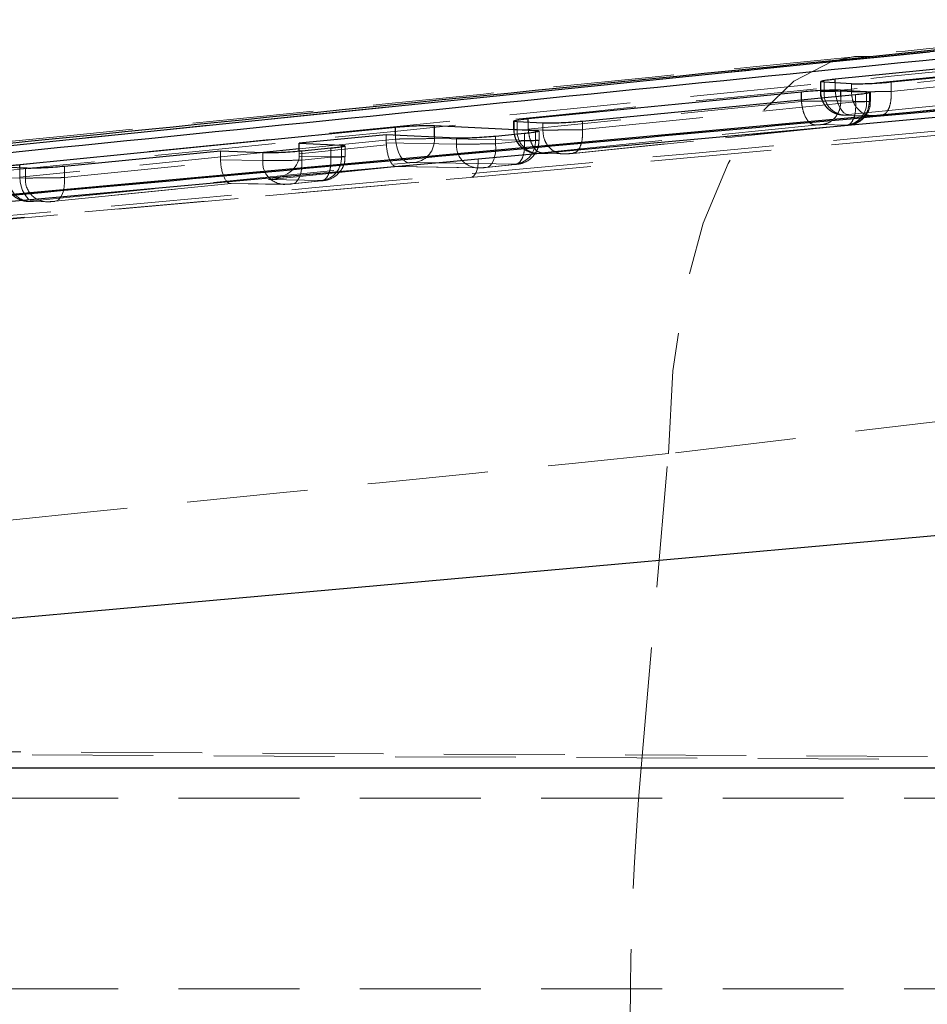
# Model space of a CAD drawing. Header units: millimetres. Extents: x 33 to 670, y 22 to 286.
# Tile 7 of 41: x 151 to 161, y 41 to 51. Entities that reach past the tile are written whole.
import ezdxf

# ---------------------------------------------------------------- set-up
doc = ezdxf.new("R2010")
doc.units = ezdxf.units.MM
doc.linetypes.add('HIDDEN', pattern=[1.905, 1.27, -0.635])

msp = doc.modelspace()

# ---------------------------------------------------------------- linework, layer by layer
at = {"color": 7, "linetype": 'Continuous', "lineweight": 25}
for p, q in [((160.0404, 50.5201), (163.7102, 50.9047)), ((163.0621, 50.8166), (140.4165, 48.4973)), ((169.975, 50.8011), (144.5613, 48.4814)), ((159.6389, 50.2826), (163.6661, 50.684)), ((161.2262, 50.3459), (160.2265, 50.2472)), ((159.4887, 50.2517), (159.4888, 50.2552)), ((159.5235, 50.2472), (159.4887, 50.2517)), ((159.8112, 50.2299), (159.5235, 50.2472)), ((156.4151, 49.8659), (159.2853, 50.1489)), ((159.7003, 50.1663), (159.9701, 50.1508)), ((159.9701, 50.1508), (159.9991, 50.1478)), ((159.8549, 50.1164), (156.9847, 49.8365)), ((156.2671, 49.8355), (156.2647, 49.8394)), ((156.2997, 49.832), (156.2671, 49.8355)), ((156.5695, 49.8182), (156.2997, 49.832)), ((151.0742, 49.384), (155.0217, 49.7761)), ((155.4305, 49.7945), (156.4909, 49.7416)), ((156.4909, 49.7416), (156.5249, 49.7378)), ((154.9252, 49.6969), (154.0113, 49.607)), ((155.6639, 49.6616), (154.9252, 49.6969)), ((156.3774, 49.7092), (156.0727, 49.6799)), ((153.1844, 49.5258), (151.5435, 49.3644)), ((153.6276, 49.5061), (153.1844, 49.5258)), ((154.0113, 49.607), (154.4546, 49.5866)), ((154.0113, 49.5228), (154.0113, 49.607)), ((154.3411, 49.5545), (154.0364, 49.525)), ((154.4546, 49.5866), (154.4886, 49.5829)), ((151.1347, 49.3448), (150.9607, 49.3519)), ((145.0434, 44.0866), (174.9773, 46.7734)), ((175.5192, 43.0461), (144.9685, 43.0461))]:
    msp.add_line(p, q, dxfattribs=at)
at = {"color": 7, "linetype": 'HIDDEN', "lineweight": 18}
for p, q in [((155.8069, 49.248), (171.0563, 50.6322)), ((161.7674, 50.3739), (159.6389, 50.1574)), ((159.4844, 50.2552), (159.4844, 50.153)), ((159.4887, 50.1525), (159.4887, 50.2517)), ((159.5235, 50.1521), (159.5235, 50.2472)), ((159.6389, 50.1574), (159.6389, 50.2402)), ((159.7802, 49.9084), (163.8071, 50.318)), ((160.2265, 50.1516), (161.2267, 50.2534)), ((160.2265, 50.1516), (160.2265, 50.2472)), ((159.5235, 50.1521), (159.8112, 50.1472)), ((159.8112, 50.1472), (159.8112, 50.2299)), ((159.9991, 50.0471), (159.9991, 50.1478)), ((160.0093, 50.0465), (160.0093, 50.143)), ((160.2265, 50.1516), (160.2265, 50.1516)), ((159.2853, 50.0476), (156.4151, 49.7556)), ((156.9848, 49.7502), (159.8549, 50.0421)), ((159.2853, 50.0476), (159.2853, 50.0609)), ((159.2854, 50.0475), (159.2853, 50.0476)), ((159.7003, 50.0519), (159.7003, 50.1014)), ((159.9701, 50.0473), (159.7003, 50.0519)), ((159.8549, 50.0422), (159.8549, 50.1164)), ((159.8549, 50.0421), (159.8549, 50.0422)), ((159.9701, 50.0473), (159.9701, 50.1314)), ((159.9991, 50.0471), (159.9991, 50.0471)), ((161.1922, 50.0115), (160.1218, 49.9026)), ((160.1289, 49.9029), (161.1953, 50.0114)), ((156.2606, 49.8394), (156.2606, 49.7513)), ((156.2671, 49.7507), (156.2671, 49.8355)), ((156.2997, 49.7504), (156.2997, 49.832)), ((156.4151, 49.7556), (156.4151, 49.8261)), ((156.9847, 49.7502), (156.9847, 49.8365)), ((159.6896, 49.9067), (159.6749, 49.9099)), ((159.7366, 49.9022), (160.024, 49.8972)), ((159.759, 49.9031), (159.7534, 49.9035)), ((160.0464, 49.8982), (159.759, 49.9031)), ((160.1218, 49.9026), (160.1287, 49.9045)), ((156.2997, 49.7504), (156.5694, 49.7458)), ((156.4151, 49.7556), (156.4151, 49.7556)), ((156.4909, 49.6378), (156.4909, 49.7233)), ((156.5295, 49.637), (156.5295, 49.7345)), ((156.5563, 49.5066), (159.4263, 49.7985)), ((156.5695, 49.7458), (156.5695, 49.8182)), ((159.7503, 49.7931), (156.88, 49.5012)), ((156.8871, 49.5015), (159.7575, 49.7934)), ((156.9847, 49.7502), (156.9848, 49.7502)), ((159.5013, 49.8029), (159.7705, 49.7983)), ((159.7705, 49.7983), (159.7757, 49.7981)), ((155.0217, 49.6519), (154.0113, 49.5491)), ((154.9252, 49.6106), (154.9252, 49.6969)), ((155.0217, 49.6519), (155.0217, 49.6923)), ((155.4305, 49.6559), (155.4305, 49.6727)), ((156.4909, 49.6378), (155.4305, 49.6559)), ((155.6639, 49.598), (155.6639, 49.6616)), ((156.0727, 49.602), (156.0727, 49.6799)), ((156.0727, 49.602), (156.3775, 49.633)), ((156.3774, 49.633), (156.3774, 49.7092)), ((156.3775, 49.633), (156.3774, 49.633)), ((153.1844, 49.4335), (153.1844, 49.5258)), ((154.0113, 49.4976), (154.9259, 49.5906)), ((154.0113, 49.4976), (154.0113, 49.5228)), ((154.0364, 49.43), (154.0364, 49.525)), ((154.3411, 49.461), (154.3411, 49.5545)), ((154.4546, 49.4658), (154.4546, 49.5686)), ((154.4932, 49.4649), (154.4932, 49.5797)), ((154.9252, 49.6106), (155.6639, 49.598)), ((153.6001, 49.5073), (151.0742, 49.2504)), ((151.5435, 49.2466), (153.1851, 49.4136)), ((153.1844, 49.4335), (153.6276, 49.426)), ((153.6276, 49.426), (153.6276, 49.5061)), ((154.4546, 49.4658), (154.0107, 49.4734)), ((154.0364, 49.43), (154.3412, 49.461)), ((154.3412, 49.461), (154.3411, 49.461)), ((156.5129, 49.5004), (156.7823, 49.4958)), ((156.5353, 49.5014), (156.53, 49.5017)), ((156.8046, 49.4967), (156.5353, 49.5014)), ((156.8866, 49.5042), (156.88, 49.5012)), ((151.0742, 49.2504), (151.0742, 49.3473)), ((151.1347, 49.2426), (151.1347, 49.3448)), ((151.2154, 49.0014), (155.1629, 49.4029)), ((151.5435, 49.2466), (151.5435, 49.3644)), ((155.0379, 49.3637), (153.6888, 49.2264)), ((153.7086, 49.228), (155.0325, 49.3627)), ((155.0282, 49.3625), (155.8773, 49.348)), ((155.8997, 49.349), (155.0379, 49.3637)), ((155.2311, 49.4069), (156.2911, 49.3888)), ((156.2726, 49.384), (155.9678, 49.353)), ((155.975, 49.3533), (155.9678, 49.353)), ((155.975, 49.3533), (156.2798, 49.3843)), ((144.169, 48.2095), (155.8069, 49.248)), ((144.5152, 48.2308), (155.8069, 49.248)), ((150.9607, 49.2456), (151.1347, 49.2426)), ((153.6888, 49.2264), (154.2548, 49.2168)), ((154.2363, 49.2119), (153.9316, 49.1809)), ((153.9387, 49.1812), (154.2435, 49.2122)), ((153.2972, 49.1866), (151.4386, 48.9976)), ((151.4458, 48.9979), (153.2917, 49.1856)), ((153.2874, 49.1854), (153.841, 49.176)), ((153.8634, 49.1769), (153.2972, 49.1866)), ((153.9387, 49.1812), (153.9316, 49.1809)), ((151.3705, 48.9936), (151.1969, 48.9965)), ((151.4386, 48.9976), (151.4458, 48.9979)), ((151.1744, 48.9956), (151.348, 48.9926)), ((161.1146, 46.7339), (157.8884, 46.3488)), ((157.602, 43.0494), (157.8884, 46.3488)), ((181.0516, 43.0372), (140.2843, 43.2411)), ((140.29, 43.2721), (179.2363, 43.0764)), ((135.8894, 43.0494), (157.602, 43.0494)), ((157.602, 43.0494), (164.6628, 43.0494)), ((180.6832, 42.7306), (140.2111, 42.7306)), ((180.6832, 40.7306), (140.0354, 40.7306))]:
    msp.add_line(p, q, dxfattribs=at)
at = {"color": 8, "linetype": 'Continuous', "lineweight": 25}
for p, q in [((159.842, 50.5173), (160.0404, 50.5201)), ((159.6389, 50.2402), (159.6389, 50.2826)), ((159.2853, 50.0609), (159.2853, 50.1489)), ((159.7003, 50.1014), (159.7003, 50.1663)), ((159.9701, 50.1314), (159.9701, 50.1508)), ((156.4151, 49.8261), (156.4151, 49.8659)), ((155.0217, 49.6923), (155.0217, 49.7761)), ((155.4305, 49.6727), (155.4305, 49.7945)), ((156.4909, 49.7233), (156.4909, 49.7416)), ((154.0113, 49.5491), (153.6001, 49.5073)), ((154.4546, 49.5686), (154.4546, 49.5866)), ((151.0742, 49.3473), (151.0742, 49.384))]:
    msp.add_line(p, q, dxfattribs=at)
at = {"color": 7, "linetype": 'Continuous', "lineweight": 25, "flags": 128}
for points in [[(169.9807, 50.7212), (169.3732, 50.666), (163.62, 50.1432), (155.8883, 49.4406)], [(155.8883, 49.4406), (155.5568, 49.4105), (154.1184, 49.2799), (148.3645, 48.7574), (144.5957, 48.4154)]]:
    msp.add_lwpolyline(points, dxfattribs=at)
at = {"color": 7, "linetype": 'HIDDEN', "lineweight": 18, "flags": 128}
for points in [[(157.8884, 46.3488), (157.9344, 47.2197), (158.0573, 48.0347), (158.2532, 48.768), (158.5158, 49.3961), (158.8368, 49.8992), (159.206, 50.261), (159.6115, 50.4702), (159.842, 50.5173)], [(159.7802, 49.9084), (159.7559, 49.9135), (159.7319, 49.9279), (159.709, 49.9511), (159.6881, 49.982), (159.6701, 50.0197), (159.6555, 50.0626), (159.645, 50.1091), (159.6389, 50.1574)], [(159.7534, 49.9035), (159.7026, 49.9047), (159.6896, 49.9067)], [(156.2647, 49.7513), (156.2671, 49.7507), (156.2671, 49.7507), (156.2671, 49.7507)], [(155.1629, 49.4029), (155.1386, 49.408), (155.1146, 49.4224), (155.0917, 49.4456), (155.0709, 49.4766), (155.0528, 49.5142), (155.0383, 49.5571), (155.0277, 49.6036), (155.0217, 49.6519)], [(156.0727, 49.602), (156.0741, 49.5531), (156.0706, 49.5062), (156.0625, 49.463), (156.0499, 49.4252), (156.0335, 49.3942), (156.0138, 49.3713), (155.9916, 49.3574), (155.975, 49.3533)], [(154.0364, 49.43), (154.0378, 49.3811), (154.0343, 49.3342), (154.0262, 49.291), (154.0137, 49.2531), (153.9972, 49.2222), (153.9775, 49.1993), (153.9554, 49.1854), (153.9387, 49.1812)], [(155.8883, 49.4406), (155.8884, 49.402), (155.8851, 49.3652), (155.8784, 49.3315), (155.8686, 49.3022), (155.856, 49.2785), (155.8412, 49.2611), (155.8246, 49.2508), (155.8069, 49.248)], [(151.2154, 49.0014), (151.1912, 49.0065), (151.1672, 49.0209), (151.1443, 49.0441), (151.1234, 49.075), (151.1053, 49.1127), (151.0908, 49.1556), (151.0803, 49.2021), (151.0742, 49.2504)], [(151.4458, 48.9979), (151.4624, 49.002), (151.4846, 49.0159), (151.5043, 49.0388), (151.5208, 49.0698), (151.5333, 49.1076), (151.5414, 49.1508), (151.5449, 49.1977), (151.5435, 49.2466)]]:
    msp.add_lwpolyline(points, dxfattribs=at)
at = {"color": 7, "linetype": 'HIDDEN', "lineweight": 18}
for centre, radius, start, end in [((159.7361, 50.1496), 0.2474, 179.3307, 255.69309), ((159.7538, 50.134), 0.2309, 175.49925, 271.31251), ((159.7301, 50.0352), 0.2403, 279.67964, 2.89489), ((156.5114, 49.7489), 0.2482, 179.48617, 260.92542), ((156.5119, 49.7459), 0.2449, 178.86967, 274.23329), ((156.53, 49.7323), 0.231, 175.50813, 271.32382), ((155.1906, 49.6437), 0.2403, 279.70235, 2.90484), ((156.2508, 49.6258), 0.2404, 279.64224, 2.86685), ((155.8943, 49.58), 0.2311, 175.52439, 271.34879), ((153.858, 49.4079), 0.2311, 175.5244, 271.34875), ((154.2145, 49.4538), 0.2404, 279.641, 2.86691), ((151.1913, 49.2277), 0.2312, 175.5675, 271.39707), ((151.365, 49.2246), 0.2311, 175.53088, 271.34764), ((188.214, 40.4056), 30.7259, 175.06391, 184.93609)]:
    msp.add_arc(centre, radius, start, end, dxfattribs=at)
for centre, major_axis, ratio, start_param, end_param in [((159.783, 50.1564), (0.2985, 0.0035), 0.0082637, 3.3081604, 3.6598243), ((159.7031, 50.0423), (0.3066, 0.0041), 0.0093859, 0.2623991, 0.5128882), ((156.56, 49.7547), (0.2993, 0.0036), 0.008384, 3.3476599, 3.6586169), ((155.1428, 49.6106), (0, 0.25), 0.870363, 1.5708032, 1.6507474), ((155.0198, 49.6127), (-0.0105, 0.2502), 0.3792391, 1.643121, 3.2222705), ((153.402, 49.4335), (0, 0.25), 0.870363, 1.5708032, 1.6507474), ((153.279, 49.4356), (-0.0105, 0.2502), 0.3792391, 1.643121, 3.2222705), ((153.6707, 49.4755), (0.3401, 0.0143), 0.7332901, 4.7348699, 6.2173688), ((153.8883, 49.4976), (0, 0.251), 0.4902658, 4.6157153, 4.7123659)]:
    msp.add_ellipse(centre, major_axis=major_axis, ratio=ratio, start_param=start_param, end_param=end_param, dxfattribs=at)
for points, knots in [([(163.4379, 50.9017), (162.9972, 50.8533), (161.9207, 50.7349), (160.7087, 50.6086), (159.9286, 50.5316), (159.833, 50.5221)], [0, 0, 0, 0, 0.3781677, 0.9238179, 1, 1, 1, 1]), ([(140.417, 48.4963), (142.726, 48.7356), (150.2735, 49.5178), (157.8225, 50.2808), (163.0621, 50.8103)], [0, 0, 0, 0, 0.3059264, 1, 1, 1, 1]), ([(163.1733, 50.6082), (157.9343, 50.0787), (150.3861, 49.3157), (142.84, 48.5335), (140.5315, 48.2942)], [0, 0, 0, 0, 0.6940826, 1, 1, 1, 1]), ([(141.1224, 48.3171), (144.8362, 48.6974), (152.2524, 49.457), (159.6702, 50.2024), (163.3734, 50.5746)], [0, 0, 0, 0, 0.5007601, 1, 1, 1, 1]), ([(170.3729, 50.6193), (166.0352, 50.2227), (157.4097, 49.434), (148.7831, 48.6511), (144.4948, 48.2619)], [0, 0, 0, 0, 0.502896, 1, 1, 1, 1]), ([(159.8419, 50.5161), (157.9524, 50.3262), (151.503, 49.6778), (144.9595, 49.0272), (140.301, 48.5245), (140.2053, 48.5142)], [0, 0, 0, 0, 0.2886929, 0.9853909, 1, 1, 1, 1]), ([(159.4862, 50.1529), (159.4857, 50.1491), (159.4802, 50.1139), (159.5014, 50.0532), (159.5422, 49.9879), (159.5903, 49.9459), (159.6319, 49.9236), (159.6593, 49.9141), (159.671, 49.9109), (159.6742, 49.9101), (159.6748, 49.9099)], [0, 0, 0, 0, 0.0344512, 0.3214341, 0.5453009, 0.7318194, 0.8900748, 0.9696306, 0.9942247, 1, 1, 1, 1]), ([(159.6389, 50.1574), (159.6389, 50.1574), (159.6091, 50.1568), (159.5552, 50.1558), (159.5013, 50.1544), (159.4817, 50.1528), (159.485, 50.1532), (159.4887, 50.1525), (159.4887, 50.1525)], [0, 0, 0, 0, 0.0001616, 0.2767839, 0.5489233, 0.8209788, 0.9998384, 1, 1, 1, 1]), ([(159.8112, 50.1472), (159.8112, 50.1472), (159.8216, 50.1472), (159.8539, 50.1472), (159.9095, 50.1475), (159.9848, 50.1482), (160.0681, 50.1492), (160.1579, 50.1505), (160.2086, 50.1513), (160.2265, 50.1516), (160.2265, 50.1516)], [0, 0, 0, 0, 0.0001262, 0.1316904, 0.3464783, 0.4394092, 0.6541698, 0.8703448, 0.9998741, 1, 1, 1, 1]), ([(160.0464, 49.8982), (160.0393, 49.8977), (160.017, 49.8962), (159.9704, 49.9028), (159.9101, 49.9311), (159.8552, 49.9881), (159.8181, 50.0629), (159.8135, 50.1191), (159.8112, 50.1472)], [0, 0, 0, 0, 0.05902618, 0.18713431, 0.39035157, 0.59356791, 0.79678395, 1, 1, 1, 1]), ([(160.1287, 49.9045), (160.1373, 49.9058), (160.1579, 49.9091), (160.1877, 49.9392), (160.2135, 49.993), (160.2289, 50.0677), (160.2273, 50.1236), (160.2265, 50.1516)], [0, 0, 0, 0, 0.14071651, 0.33492748, 0.55661833, 0.77830917, 1, 1, 1, 1]), ([(159.7003, 50.0519), (159.7003, 50.0519), (159.6966, 50.0519), (159.6748, 50.052), (159.6222, 50.0518), (159.5305, 50.051), (159.4302, 50.0498), (159.3459, 50.0486), (159.3014, 50.0478), (159.2854, 50.0475)], [0, 0, 0, 0, 0.0000954, 0.0477893, 0.2595243, 0.472389, 0.688239, 0.8873682, 1, 1, 1, 1]), ([(159.8549, 50.0421), (159.8556, 50.0093), (159.857, 49.9437), (159.8346, 49.8611), (159.7981, 49.8037), (159.7662, 49.7966), (159.7503, 49.7931)], [0, 0, 0, 0, 0.25, 0.5, 0.75, 1, 1, 1, 1]), ([(159.7572, 49.7935), (159.7631, 49.7941), (159.7843, 49.7962), (159.8232, 49.8025), (159.8796, 49.8242), (159.9398, 49.8672), (159.9879, 49.9349), (160.012, 50.0034), (160.0073, 50.0395), (160.0064, 50.0463)], [0, 0, 0, 0, 0.0502695, 0.1801972, 0.338043, 0.4851419, 0.7290069, 0.9492282, 1, 1, 1, 1]), ([(159.9991, 50.0471), (159.9962, 50.019), (159.9904, 49.9628), (159.9482, 49.888), (159.8865, 49.8311), (159.8313, 49.8079), (159.7939, 49.8001), (159.7828, 49.7988), (159.7757, 49.7981)], [0, 0, 0, 0, 0.2267224, 0.4534451, 0.6801679, 0.906891, 0.9401975, 1, 1, 1, 1]), ([(159.8549, 50.0422), (159.8549, 50.0422), (159.8767, 50.0426), (159.9106, 50.0432), (159.961, 50.0443), (160.0005, 50.0455), (160.0134, 50.0465), (160.0051, 50.047), (159.9991, 50.0471), (159.9991, 50.0471)], [0, 0, 0, 0, 0.0001505, 0.1883111, 0.3127146, 0.5699102, 0.8233283, 0.9998494, 1, 1, 1, 1]), ([(159.678, 49.9092), (159.6871, 49.9073), (159.7056, 49.9036), (159.7255, 49.9024), (159.7354, 49.9022), (159.7369, 49.9022)], [0, 0, 0, 0, 0.4521286, 0.9195604, 1, 1, 1, 1]), ([(159.7534, 49.9035), (159.753, 49.9037), (159.7519, 49.9041), (159.7557, 49.9052), (159.7652, 49.9067), (159.7752, 49.9078), (159.7802, 49.9084)], [0, 0, 0, 0, 0.1819419, 0.4566417, 0.7274903, 1, 1, 1, 1]), ([(160.0166, 49.8974), (160.0177, 49.8973), (160.0203, 49.8973), (160.0299, 49.8971), (160.0486, 49.8974), (160.0681, 49.8981), (160.0833, 49.8992), (160.0859, 49.8994)], [0, 0, 0, 0, 0.10297078, 0.23057309, 0.45396698, 0.90528935, 1, 1, 1, 1]), ([(160.1218, 49.9026), (160.1184, 49.9023), (160.1095, 49.9014), (160.0932, 49.9001), (160.0782, 49.8992), (160.0644, 49.8985), (160.0541, 49.8982), (160.0484, 49.8982), (160.0464, 49.8982)], [0, 0, 0, 0, 0.1282902, 0.3428429, 0.557347, 0.6510724, 0.8702679, 1, 1, 1, 1]), ([(160.0859, 49.8994), (160.0932, 49.8999), (160.1079, 49.9009), (160.1216, 49.9022), (160.1285, 49.9029)], [0, 0, 0, 0, 0.4923416, 1, 1, 1, 1]), ([(156.8046, 49.4967), (156.7976, 49.4963), (156.7753, 49.4948), (156.7286, 49.5013), (156.6683, 49.5297), (156.6135, 49.5866), (156.5763, 49.6614), (156.5717, 49.7176), (156.5694, 49.7458)], [0, 0, 0, 0, 0.0588617, 0.1871338, 0.3903512, 0.5935677, 0.7967838, 1, 1, 1, 1]), ([(156.5695, 49.7458), (156.5695, 49.7458), (156.5799, 49.7457), (156.6122, 49.7457), (156.6678, 49.7461), (156.743, 49.7468), (156.8263, 49.7477), (156.9161, 49.749), (156.9668, 49.7499), (156.9847, 49.7502), (156.9847, 49.7502)], [0, 0, 0, 0, 0.0001261, 0.131768, 0.3465736, 0.4394332, 0.6541177, 0.8704655, 0.999874, 1, 1, 1, 1]), ([(156.9848, 49.7502), (156.9856, 49.7222), (156.9872, 49.6662), (156.9718, 49.5915), (156.9504, 49.547), (156.9227, 49.5128), (156.9021, 49.5079), (156.8866, 49.5042)], [0, 0, 0, 0, 0.2218395, 0.443679, 0.6655185, 0.7486029, 1, 1, 1, 1]), ([(159.4263, 49.7985), (159.4291, 49.7988), (159.4371, 49.7996), (159.4521, 49.8008), (159.4703, 49.802), (159.487, 49.8028), (159.4967, 49.803), (159.5006, 49.8029), (159.5013, 49.8029)], [0, 0, 0, 0, 0.11019019, 0.30763786, 0.52270094, 0.73768055, 0.95498151, 1, 1, 1, 1]), ([(159.7757, 49.7981), (159.7765, 49.7979), (159.7783, 49.7975), (159.7758, 49.7965), (159.7689, 49.7953), (159.7601, 49.7942), (159.754, 49.7935), (159.7503, 49.7931)], [0, 0, 0, 0, 0.173691, 0.4309194, 0.688276, 0.8110741, 1, 1, 1, 1]), ([(155.4305, 49.6559), (155.4305, 49.6559), (155.414, 49.656), (155.3701, 49.6558), (155.2815, 49.6554), (155.1795, 49.6537), (155.09, 49.6545), (155.0396, 49.6502), (155.0217, 49.6519), (155.0217, 49.6519)], [0, 0, 0, 0, 0.0001279, 0.2146063, 0.4328941, 0.651594, 0.8682764, 0.9998717, 1, 1, 1, 1]), ([(156.2861, 49.3857), (156.3, 49.387), (156.3238, 49.3893), (156.3812, 49.4053), (156.4419, 49.4403), (156.4966, 49.5057), (156.5272, 49.5726), (156.526, 49.6192), (156.5255, 49.637)], [0, 0, 0, 0, 0.1262896, 0.2159146, 0.4580208, 0.6467354, 0.8647662, 1, 1, 1, 1]), ([(156.3775, 49.633), (156.3947, 49.6333), (156.4408, 49.6341), (156.4971, 49.6352), (156.5313, 49.637), (156.5306, 49.6359), (156.5073, 49.6412), (156.4909, 49.6378), (156.4909, 49.6378)], [0, 0, 0, 0, 0.1311048, 0.3508385, 0.5691418, 0.7846842, 0.9998714, 1, 1, 1, 1]), ([(155.6639, 49.598), (155.6639, 49.598), (155.6806, 49.5979), (155.7243, 49.598), (155.813, 49.5987), (155.9152, 49.5997), (156.0047, 49.6009), (156.0549, 49.6017), (156.0727, 49.602), (156.0727, 49.602)], [0, 0, 0, 0, 0.00012801, 0.21466417, 0.43322508, 0.65224304, 0.869106, 0.99987181, 1, 1, 1, 1]), ([(153.6276, 49.426), (153.6276, 49.426), (153.6443, 49.4259), (153.688, 49.426), (153.7767, 49.4266), (153.8789, 49.4279), (153.9684, 49.4281), (154.0186, 49.4306), (154.0364, 49.43), (154.0364, 49.43)], [0, 0, 0, 0, 0.000128, 0.214684, 0.4331035, 0.6520856, 0.8690707, 0.999872, 1, 1, 1, 1]), ([(154.2498, 49.2137), (154.2637, 49.215), (154.2874, 49.2173), (154.3448, 49.2332), (154.4055, 49.2682), (154.4602, 49.3337), (154.4909, 49.4006), (154.4897, 49.4471), (154.4892, 49.4649)], [0, 0, 0, 0, 0.1260109, 0.2157724, 0.4579169, 0.6465785, 0.8645888, 1, 1, 1, 1]), ([(154.3412, 49.461), (154.3584, 49.4613), (154.4045, 49.4621), (154.4608, 49.4632), (154.495, 49.465), (154.4943, 49.4638), (154.471, 49.4693), (154.4546, 49.4658), (154.4546, 49.4658)], [0, 0, 0, 0, 0.1310527, 0.3506756, 0.5690279, 0.7847111, 0.9998714, 1, 1, 1, 1]), ([(156.53, 49.5017), (156.5293, 49.502), (156.5279, 49.5025), (156.5339, 49.5039), (156.5439, 49.5053), (156.5527, 49.5062), (156.5563, 49.5066)], [0, 0, 0, 0, 0.2716856, 0.5434384, 0.8130781, 1, 1, 1, 1]), ([(156.7749, 49.4959), (156.776, 49.4959), (156.7785, 49.4958), (156.7882, 49.4957), (156.8068, 49.4959), (156.8264, 49.4967), (156.8415, 49.4978), (156.8442, 49.498)], [0, 0, 0, 0, 0.1028205, 0.2302287, 0.453352, 0.9051365, 1, 1, 1, 1]), ([(156.88, 49.5012), (156.8766, 49.5008), (156.8677, 49.5), (156.8514, 49.4987), (156.8364, 49.4977), (156.8226, 49.4971), (156.8123, 49.4967), (156.8067, 49.4967), (156.8046, 49.4967)], [0, 0, 0, 0, 0.1288975, 0.3432288, 0.5575033, 0.6511341, 0.8702998, 1, 1, 1, 1]), ([(156.8442, 49.498), (156.8514, 49.4985), (156.8661, 49.4994), (156.8797, 49.5008), (156.8867, 49.5014)], [0, 0, 0, 0, 0.4925266, 1, 1, 1, 1]), ([(155.1629, 49.4029), (155.1659, 49.4032), (155.1741, 49.404), (155.1891, 49.4052), (155.206, 49.4062), (155.2211, 49.4069), (155.2278, 49.4069), (155.2311, 49.4069)], [0, 0, 0, 0, 0.13119889, 0.34669435, 0.5660387, 0.78856857, 1, 1, 1, 1]), ([(155.8782, 49.348), (155.8938, 49.3483), (155.9182, 49.3486), (155.9542, 49.3512), (155.9689, 49.3527), (155.9742, 49.3532)], [0, 0, 0, 0, 0.5288924, 0.8304628, 1, 1, 1, 1]), ([(155.9678, 49.353), (155.9648, 49.3527), (155.9567, 49.3519), (155.9418, 49.3507), (155.9248, 49.3496), (155.9097, 49.349), (155.903, 49.349), (155.8997, 49.349)], [0, 0, 0, 0, 0.1297943, 0.3454049, 0.5651677, 0.7883296, 1, 1, 1, 1]), ([(156.2911, 49.3888), (156.2934, 49.3887), (156.2981, 49.3885), (156.2979, 49.3876), (156.2923, 49.3863), (156.283, 49.3851), (156.2754, 49.3843), (156.2726, 49.384)], [0, 0, 0, 0, 0.2188648, 0.4377145, 0.656589, 0.8727308, 1, 1, 1, 1]), ([(150.9256, 49.2463), (150.9246, 49.2374), (150.9202, 49.1982), (150.944, 49.136), (150.9863, 49.0745), (151.0342, 49.0353), (151.0804, 49.0121), (151.1211, 49.0004), (151.1509, 48.9965), (151.1665, 48.9958), (151.1721, 48.9956), (151.1735, 48.9956), (151.1739, 48.9956), (151.1739, 48.9956)], [0, 0, 0, 0, 0.0672911, 0.2970855, 0.4786771, 0.6310628, 0.7601079, 0.866937, 0.9518407, 0.9879722, 0.9965901, 0.9998524, 1, 1, 1, 1]), ([(151.1347, 49.2426), (151.1347, 49.2426), (151.1513, 49.2425), (151.195, 49.2426), (151.2837, 49.2432), (151.3857, 49.2445), (151.4754, 49.2448), (151.5256, 49.2471), (151.5435, 49.2466), (151.5435, 49.2466)], [0, 0, 0, 0, 0.000128, 0.214649, 0.4327907, 0.6516097, 0.8686524, 0.9998721, 1, 1, 1, 1]), ([(154.2548, 49.2168), (154.2571, 49.2167), (154.2618, 49.2165), (154.2616, 49.2156), (154.256, 49.2143), (154.2467, 49.213), (154.2391, 49.2122), (154.2363, 49.2119)], [0, 0, 0, 0, 0.2189421, 0.4378755, 0.656685, 0.8726924, 1, 1, 1, 1]), ([(153.842, 49.176), (153.859, 49.1763), (153.885, 49.1767), (153.9214, 49.1795), (153.9347, 49.1809), (153.9388, 49.1813)], [0, 0, 0, 0, 0.568307, 0.8699267, 1, 1, 1, 1]), ([(153.9316, 49.1809), (153.9285, 49.1806), (153.9204, 49.1799), (153.9055, 49.1787), (153.8885, 49.1776), (153.8734, 49.177), (153.8667, 49.1769), (153.8634, 49.1769)], [0, 0, 0, 0, 0.1301845, 0.3457872, 0.5654895, 0.7884424, 1, 1, 1, 1]), ([(151.1969, 48.9965), (151.1952, 48.9966), (151.1911, 48.9967), (151.1895, 48.9974), (151.1931, 48.9985), (151.2018, 48.9999), (151.2109, 49.0009), (151.2154, 49.0014)], [0, 0, 0, 0, 0.1491135, 0.36565641, 0.57844475, 0.78856874, 1, 1, 1, 1]), ([(151.3492, 48.9927), (151.3661, 48.9929), (151.3921, 48.9933), (151.4285, 48.9962), (151.4418, 48.9975), (151.4458, 48.9979)], [0, 0, 0, 0, 0.5672962, 0.8696729, 1, 1, 1, 1]), ([(151.4386, 48.9976), (151.4356, 48.9973), (151.4275, 48.9965), (151.4125, 48.9953), (151.3955, 48.9942), (151.3804, 48.9936), (151.3737, 48.9936), (151.3705, 48.9936)], [0, 0, 0, 0, 0.1305057, 0.3461897, 0.5658429, 0.7885227, 1, 1, 1, 1]), ([(157.8884, 46.3488), (152.4935, 45.8062), (145.2468, 45.0774), (137.9999, 44.3194), (136.148, 44.1257)], [0, 0, 0, 0, 0.7444505, 1, 1, 1, 1])]:
    msp.add_open_spline(points, degree=3, knots=knots, dxfattribs=at)
at = {"color": 7, "linetype": 'Continuous', "lineweight": 25}
for points, knots in [([(141.3852, 48.5348), (141.3989, 48.5362), (141.8829, 48.5859), (144.2485, 48.8283), (151.5556, 49.573), (158.3931, 50.2598), (163.3488, 50.7575)], [0, 0, 0, 0, 0.00186933, 0.06612329, 0.32313914, 1, 1, 1, 1]), ([(144.5613, 48.4799), (148.7923, 48.8639), (157.264, 49.6327), (165.7349, 50.4068), (169.9751, 50.7947), (169.9757, 50.7947)], [0, 0, 0, 0, 0.49940863, 0.99993869, 1, 1, 1, 1]), ([(139.1128, 48.3916), (140.6757, 48.5539), (147.6596, 49.2791), (154.6299, 49.9778), (160.0404, 50.5201)], [0, 0, 0, 0, 0.22378, 1, 1, 1, 1]), ([(159.4889, 50.2588), (159.4981, 50.2617), (159.5166, 50.2673), (159.575, 50.2758), (159.6213, 50.2807), (159.6389, 50.2826)], [0, 0, 0, 0, 0.3825668, 0.7654374, 1, 1, 1, 1]), ([(160.2265, 50.2472), (160.195, 50.2444), (160.1319, 50.2387), (160.0263, 50.2324), (159.9281, 50.2287), (159.8545, 50.2281), (159.8234, 50.2294), (159.8112, 50.2299)], [0, 0, 0, 0, 0.2157263, 0.4314789, 0.6466464, 0.8615592, 1, 1, 1, 1]), ([(159.2853, 50.1489), (159.3168, 50.1518), (159.3799, 50.1575), (159.4854, 50.1638), (159.5834, 50.1675), (159.657, 50.1681), (159.6881, 50.1668), (159.7003, 50.1663)], [0, 0, 0, 0, 0.2155285, 0.4310831, 0.6460556, 0.8607727, 1, 1, 1, 1]), ([(160.0062, 50.143), (160.0071, 50.1426), (160.0121, 50.1401), (159.9866, 50.1336), (159.9342, 50.1248), (159.8803, 50.1191), (159.8549, 50.1164)], [0, 0, 0, 0, 0.0742308, 0.3940855, 0.7143249, 1, 1, 1, 1]), ([(156.2633, 49.8419), (156.2712, 49.8446), (156.287, 49.8499), (156.3449, 49.8585), (156.3943, 49.8637), (156.4151, 49.8659)], [0, 0, 0, 0, 0.3660252, 0.7323658, 1, 1, 1, 1]), ([(156.9847, 49.8365), (156.9532, 49.8337), (156.8901, 49.828), (156.7845, 49.8216), (156.6864, 49.8177), (156.6127, 49.8167), (156.5816, 49.8178), (156.5695, 49.8182)], [0, 0, 0, 0, 0.2156903, 0.4314031, 0.6466174, 0.8616352, 1, 1, 1, 1]), ([(155.0217, 49.7761), (155.0527, 49.779), (155.1146, 49.7846), (155.2184, 49.7911), (155.315, 49.795), (155.3877, 49.796), (155.4184, 49.7949), (155.4305, 49.7945)], [0, 0, 0, 0, 0.215153, 0.430329, 0.6449893, 0.8594047, 1, 1, 1, 1]), ([(156.5252, 49.7345), (156.5261, 49.7336), (156.5288, 49.7306), (156.4965, 49.7237), (156.4422, 49.7158), (156.3956, 49.7111), (156.3774, 49.7092)], [0, 0, 0, 0, 0.1535359, 0.4738385, 0.7943822, 1, 1, 1, 1]), ([(156.0727, 49.6799), (156.0417, 49.6771), (155.9798, 49.6716), (155.876, 49.6652), (155.7795, 49.6613), (155.7068, 49.6602), (155.6761, 49.6612), (155.6639, 49.6616)], [0, 0, 0, 0, 0.2151042, 0.430229, 0.6448959, 0.8594033, 1, 1, 1, 1]), ([(154.0364, 49.525), (154.0054, 49.5222), (153.9435, 49.5166), (153.8397, 49.5102), (153.7432, 49.5061), (153.6705, 49.5049), (153.6398, 49.5057), (153.6276, 49.5061)], [0, 0, 0, 0, 0.2151128, 0.4302449, 0.6449504, 0.8594988, 1, 1, 1, 1]), ([(154.4889, 49.5797), (154.4898, 49.5788), (154.4925, 49.5759), (154.4602, 49.5689), (154.4059, 49.5611), (154.3593, 49.5564), (154.3411, 49.5545)], [0, 0, 0, 0, 0.153508, 0.4737562, 0.7942428, 1, 1, 1, 1]), ([(150.9607, 49.3519), (150.9471, 49.3529), (150.9197, 49.3549), (150.9207, 49.3612), (150.9539, 49.3692), (151.0096, 49.3772), (151.056, 49.3821), (151.0742, 49.384)], [0, 0, 0, 0, 0.2151108, 0.4302032, 0.6457102, 0.8614234, 1, 1, 1, 1]), ([(151.5435, 49.3644), (151.5126, 49.3616), (151.4506, 49.356), (151.3468, 49.3493), (151.2503, 49.3451), (151.1775, 49.3437), (151.1468, 49.3445), (151.1347, 49.3448)], [0, 0, 0, 0, 0.2150914, 0.4302007, 0.6449101, 0.8594463, 1, 1, 1, 1])]:
    msp.add_open_spline(points, degree=3, knots=knots, dxfattribs=at)
at = {"color": 7, "linetype": 'HIDDEN', "lineweight": 18}
for points in [[(159.4263, 49.7985), (159.41, 49.8025), (159.3774, 49.8105), (159.3327, 49.8681), (159.2983, 49.9502), (159.2897, 50.0151), (159.2854, 50.0475)], [(159.7003, 50.0519), (159.6973, 50.021), (159.6913, 49.9592), (159.6461, 49.8796), (159.5809, 49.8211), (159.5278, 49.809), (159.5013, 49.8029)], [(156.5563, 49.5066), (156.5399, 49.5106), (156.5073, 49.5185), (156.4625, 49.5762), (156.4281, 49.6582), (156.4194, 49.7232), (156.4151, 49.7556)], [(156.2726, 49.384), (156.2886, 49.3875), (156.3205, 49.3945), (156.3571, 49.452), (156.3795, 49.5346), (156.3781, 49.6002), (156.3775, 49.633)], [(154.3412, 49.461), (154.3418, 49.4282), (154.3432, 49.3625), (154.3208, 49.2799), (154.2842, 49.2225), (154.2523, 49.2155), (154.2363, 49.2119)]]:
    msp.add_open_spline(points, degree=3, dxfattribs=at)

doc.saveas('drawing.dxf')
